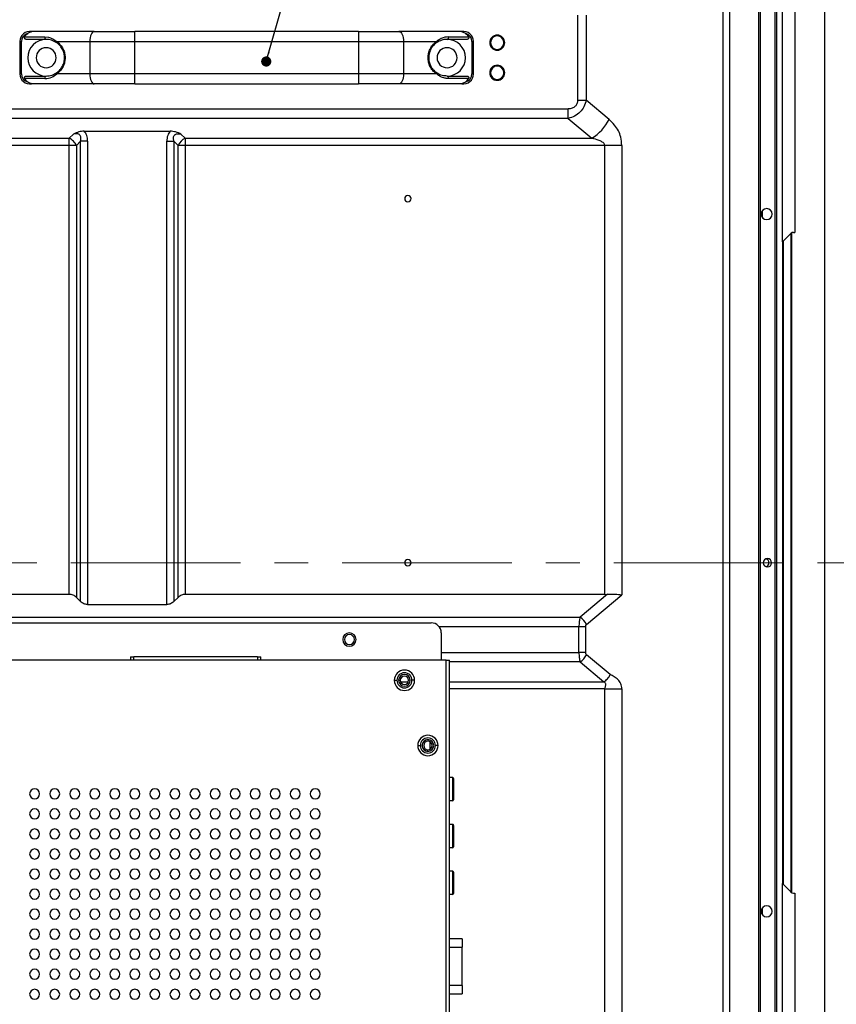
# Model space of a CAD drawing. Header units: millimetres. Extents: x 0 to 1118, y 0 to 864.
# Tile 83 of 256: x 1001 to 1062, y 354 to 428. Entities that reach past the tile are written whole.
import ezdxf

# ---------------------------------------------------------------- set-up
doc = ezdxf.new("R2010")
doc.units = ezdxf.units.MM
doc.linetypes.add('CENTERX2', pattern=[20.32, 12.7, -2.54, 2.54, -2.54])
doc.dimstyles.new('SLDDIMSTYLE2', dxfattribs={"dimtxt": 0.18, "dimasz": 0.762, "dimexe": 0, "dimexo": 0.0625, "dimgap": 0, "dimtad": 0, "dimtih": 1, "dimtoh": 1, "dimdec": 0, "dimrnd": 1e-09, "dimzin": 0, "dimdsep": 46, "dimtxsty": 'Standard', "dimblk1": 'DOT', "dimblk2": 'DOT', "dimsah": 1, "dimcen": 0.09, "dimadec": 0, "dimazin": 0, "dimtfac": 0.762, "dimtdec": 0, "dimtofl": 0, "dimtmove": 0, "dimatfit": 3, "dimldrblk": 'DOT', "dimfxl": 1, "dimfrac": 2, "dimtolj": 1, "dimtzin": 0, "dimarcsym": 0})

# ---------------------------------------------------------------- blocks, each defined once
blk = doc.blocks.new('_Dot')
at = {"color": 0, "linetype": 'ByBlock', "lineweight": -2}
blk.add_line((-0.5, 0), (-1, 0), dxfattribs=at)
at = {"color": 0, "linetype": 'ByBlock', "const_width": 0.5}
blk.add_lwpolyline([(-0.25, 0, 1), (0.25, 0, 1)], format="xyb", close=True, dxfattribs=at)

msp = doc.modelspace()

# ---------------------------------------------------------------- linework, layer by layer
at = {"color": 8, "linetype": 'Continuous', "lineweight": 25}
for p, q in [((1053.2282, 295.4066), (1053.2282, 486.9109)), ((1053.7103, 486.9109), (1053.7103, 295.4066)), ((1042.4385, 382.5664), (1031.9766, 382.5664)), ((1009.1323, 380.0556), (1009.1323, 380.3056)), ((1018.3823, 380.3056), (1018.3823, 380.0556)), ((1032.1348, 380.6448), (1042.4385, 380.6448)), ((1042.5256, 379.9376), (1032.7603, 379.9376)), ((1029.0912, 378.4502), (1029.6759, 378.4502)), ((1032.7603, 378.4502), (1044.2981, 378.4501)), ((1044.3671, 377.92), (1032.7603, 377.92)), ((1044.3671, 295.4066), (1044.3671, 377.92)), ((1045.6527, 377.92), (1045.6527, 295.4066)), ((1032.7603, 358.5761), (1033.7058, 358.5761)), ((1033.7058, 355.7246), (1032.7603, 355.7246))]:
    msp.add_line(p, q, dxfattribs=at)
at = {"color": 7, "linetype": 'Continuous', "lineweight": 25}
for p, q in [((1055.8686, 464.9556), (1055.8686, 309.7556)), ((1055.9936, 464.9556), (1055.9936, 309.7556)), ((1057.0936, 464.9556), (1057.0936, 309.7556)), ((1057.2186, 464.9556), (1057.2186, 309.7556)), ((1060.807, 464.9556), (1060.807, 309.7556)), ((1060.8436, 309.7556), (1060.8436, 464.9556)), ((1057.6686, 411.3722), (1057.6686, 445.432)), ((1058.5936, 444.7204), (1058.5936, 412.0839)), ((1042.3475, 421.968), (1042.3475, 428.3432)), ((1042.9903, 428.3432), (1042.9903, 421.968)), ((1000.9611, 426.7114), (1002.4826, 426.7114)), ((1006.1708, 427.1164), (1001.3691, 427.1164)), ((1002.4826, 426.7114), (1002.7363, 426.6857)), ((1006.1708, 427.1164), (1009.198, 427.1164)), ((1009.198, 426.3664), (1009.198, 427.1164)), ((1025.9466, 427.1164), (1009.198, 427.1164)), ((1025.9466, 427.1164), (1025.9466, 426.3664)), ((1025.9466, 427.1164), (1028.9738, 427.1164)), ((1033.7499, 427.1164), (1028.9738, 427.1164)), ((1032.662, 426.7114), (1034.1835, 426.7114)), ((1000.5973, 426.3664), (1000.7223, 426.3664)), ((1000.5973, 426.3664), (1000.5973, 423.9414)), ((1000.7223, 423.9414), (1000.7223, 426.3664)), ((1002.5723, 426.5289), (1001.0756, 426.5289)), ((1003.3669, 426.3664), (1005.8345, 426.3664)), ((1005.8345, 426.3664), (1009.198, 426.3664)), ((1005.8345, 426.3664), (1005.8345, 423.9414)), ((1009.198, 423.9414), (1009.198, 426.3664)), ((1009.198, 426.3664), (1025.9466, 426.3664)), ((1025.9466, 426.3664), (1025.9466, 423.9414)), ((1025.9466, 426.3664), (1029.3101, 426.3664)), ((1029.3101, 426.3664), (1029.3101, 423.9414)), ((1029.3101, 426.3664), (1031.7777, 426.3664)), ((1034.069, 426.5289), (1032.5723, 426.5289)), ((1034.4223, 426.3664), (1034.4223, 423.9412)), ((1034.4223, 426.3664), (1034.5473, 426.3664)), ((1034.5473, 423.9414), (1034.5473, 426.3664)), ((1000.7223, 423.9414), (1000.5973, 423.9414)), ((1001.0756, 423.7789), (1002.5723, 423.7789)), ((1005.8345, 423.9414), (1003.3669, 423.9414)), ((1009.198, 423.9414), (1005.8345, 423.9414)), ((1025.9466, 423.9414), (1009.198, 423.9414)), ((1009.198, 423.1914), (1009.198, 423.9414)), ((1029.3101, 423.9414), (1025.9466, 423.9414)), ((1025.9466, 423.9414), (1025.9466, 423.1914)), ((1031.7777, 423.9414), (1029.3101, 423.9414)), ((1032.5723, 423.7789), (1034.069, 423.7789)), ((1034.5473, 423.9414), (1034.4223, 423.9414)), ((1002.4826, 423.5964), (1000.9611, 423.5964)), ((1006.1708, 423.1914), (1001.3473, 423.1914)), ((1009.198, 423.1914), (1006.1708, 423.1914)), ((1009.198, 423.1914), (1025.9466, 423.1914)), ((1028.9738, 423.1914), (1025.9466, 423.1914)), ((1033.7973, 423.1914), (1028.9738, 423.1914)), ((1034.1835, 423.5964), (1032.662, 423.5964)), ((1042.3475, 421.968), (1042.9903, 421.968)), ((1044.6928, 420.5395), (1042.9903, 421.968)), ((956.2105, 421.3198), (1041.6345, 421.3198)), ((1041.6345, 420.6127), (1041.6345, 421.3198)), ((1041.6345, 420.6127), (956.2105, 420.6127)), ((1041.6345, 420.6127), (1043.4072, 419.1253)), ((1004.6159, 419.436), (1004.3052, 419.1253)), ((1005.4176, 419.6556), (1011.857, 419.6556)), ((1012.9694, 419.1253), (1012.6587, 419.436)), ((957.698, 419.1253), (1004.3052, 419.1253)), ((1004.3052, 418.595), (957.698, 418.595)), ((1004.3052, 418.595), (1004.3052, 419.1253)), ((1004.3052, 384.9806), (1004.3052, 418.595)), ((1004.8355, 418.595), (1004.3052, 418.595)), ((1004.8355, 418.595), (1005.1462, 418.9056)), ((1004.8355, 418.595), (1004.8355, 384.7609)), ((1005.1462, 384.4503), (1005.1462, 418.9056)), ((1005.6765, 418.9056), (1005.6765, 384.2306)), ((1011.5981, 384.2306), (1011.5981, 418.9056)), ((1012.1284, 418.9056), (1012.4391, 418.595)), ((1012.1284, 418.9056), (1012.1284, 384.4503)), ((1012.4391, 384.7609), (1012.4391, 418.595)), ((1012.9694, 419.1253), (1043.4072, 419.1253)), ((1012.9694, 419.1253), (1012.9694, 418.595)), ((1044.3671, 418.595), (1012.9694, 418.595)), ((1012.9694, 418.595), (1012.9694, 384.9806)), ((1045.6527, 418.595), (1044.3671, 418.595)), ((1044.3671, 384.9806), (1044.3671, 418.595)), ((1045.6527, 418.595), (1045.6527, 384.9624)), ((1056.1686, 413.1946), (1056.1686, 413.7026)), ((1058.2918, 411.9955), (1057.7186, 411.4222)), ((1058.2918, 411.9955), (1058.2918, 362.7158)), ((1058.4838, 412.0839), (1058.3802, 412.0614)), ((1058.3802, 362.6498), (1058.3802, 412.0614)), ((1058.4838, 412.0839), (1058.5936, 412.0839)), ((1057.6686, 411.3722), (1057.6686, 363.339)), ((1057.7186, 411.4222), (1057.7186, 363.289)), ((1004.3052, 384.9806), (957.698, 384.9806)), ((1004.8355, 384.7609), (1005.1462, 384.4503)), ((1012.1284, 384.4503), (1012.4391, 384.7609)), ((1044.3671, 384.9806), (1012.9694, 384.9806)), ((1044.5729, 384.9912), (1042.5258, 383.2735)), ((1043.0079, 382.7432), (1045.6527, 384.9624)), ((1005.6765, 384.2306), (1011.5981, 384.2306)), ((955.6802, 383.2735), (1042.5258, 383.2735)), ((956.1623, 382.8556), (1031.3848, 382.8556)), ((1042.9206, 382.5664), (1042.4385, 382.5664)), ((1042.4385, 380.6448), (1042.4385, 382.5664)), ((1042.9206, 382.5664), (1042.9206, 380.6448)), ((1032.1348, 382.1056), (1032.1348, 380.0556)), ((1008.8823, 380.3056), (1008.8823, 380.0556)), ((1008.8823, 380.3056), (1009.1323, 380.3056)), ((1018.3823, 380.3056), (1009.1323, 380.3056)), ((1018.3823, 380.3056), (1018.6323, 380.3056)), ((1018.6323, 380.0556), (1018.6323, 380.3056)), ((1042.9206, 380.6448), (1042.4385, 380.6448)), ((1044.783, 378.9796), (1043.0079, 380.468)), ((1032.5103, 380.0556), (953.0873, 380.0556)), ((1032.5103, 292.2302), (1032.5103, 380.0556)), ((1032.5103, 380.0556), (1032.7603, 380.0556)), ((1032.7603, 292.2302), (1032.7603, 380.0556)), ((1042.5256, 379.9376), (1044.2981, 378.4501)), ((1028.6223, 378.5556), (1028.8223, 378.5556)), ((1028.9473, 378.5556), (1029.0723, 378.5556)), ((1029.8223, 378.5556), (1029.6973, 378.5556)), ((1030.1473, 378.5556), (1029.9473, 378.5556)), ((1030.3748, 373.6761), (1030.5748, 373.6761)), ((1031.1393, 374.1136), (1031.1393, 373.9886)), ((1031.3061, 373.4118), (1031.3061, 373.9404)), ((1031.8998, 373.6761), (1031.6998, 373.6761)), ((1031.1393, 373.2386), (1031.1393, 373.3636)), ((1032.9811, 371.2754), (1032.7603, 371.2754)), ((1032.9811, 371.2754), (1032.981, 369.5276)), ((1033.0561, 371.2004), (1033.056, 369.6024)), ((1032.981, 369.5254), (1032.7603, 369.5254)), ((1032.981, 369.5276), (1032.981, 369.5254)), ((1033.056, 369.6024), (1033.056, 369.6004)), ((1032.981, 367.7754), (1032.7603, 367.7754)), ((1032.981, 367.7754), (1032.981, 366.0276)), ((1033.056, 367.7004), (1033.056, 366.1024)), ((1032.981, 366.0254), (1032.7603, 366.0254)), ((1032.981, 366.0276), (1032.981, 366.0254)), ((1033.056, 366.1024), (1033.056, 366.1004)), ((1032.9809, 364.2754), (1032.7603, 364.2754)), ((1032.9809, 364.2754), (1032.9809, 362.5276)), ((1033.0559, 364.2004), (1033.0559, 362.6024)), ((1057.6686, 329.2793), (1057.6686, 363.339)), ((1033.0559, 362.6024), (1033.0559, 362.6004)), ((1058.2918, 362.7158), (1057.7186, 363.289)), ((1058.3802, 362.6498), (1058.4838, 362.6274)), ((1058.4838, 362.6274), (1058.5936, 362.6274)), ((1058.5936, 362.6274), (1058.5936, 329.9909)), ((1032.9809, 362.5254), (1032.7603, 362.5254)), ((1032.9809, 362.5276), (1032.9809, 362.5254)), ((1056.1686, 361.0086), (1056.1686, 361.5167)), ((1033.7058, 359.2011), (1032.7603, 359.2011)), ((1033.7058, 359.2011), (1033.7058, 358.5761)), ((1033.7058, 355.7246), (1033.7058, 358.5761)), ((1033.7058, 355.7246), (1033.7058, 355.0996)), ((1032.7603, 355.0996), (1033.7058, 355.0996))]:
    msp.add_line(p, q, dxfattribs=at)
at = {"color": 7, "linetype": 'CENTERX2', "lineweight": 18}
msp.add_line((679.2875, 387.3556), (1063.1468, 387.3556), dxfattribs=at)
at = {"color": 7, "linetype": 'Continuous', "lineweight": 25, "flags": 128}
for points in [[(1006.1708, 427.1164), (1006.1052, 427.102), (1006.0421, 427.0593), (1005.984, 426.99), (1005.933, 426.8967), (1005.8912, 426.7831), (1005.8601, 426.6534), (1005.841, 426.5127), (1005.8345, 426.3664)], [(1028.9738, 427.1164), (1029.0394, 427.102), (1029.1025, 427.0593), (1029.1606, 426.99), (1029.2116, 426.8967), (1029.2534, 426.7831), (1029.2845, 426.6534), (1029.3036, 426.5127), (1029.3101, 426.3664)], [(1005.8345, 423.9414), (1005.841, 423.7951), (1005.8601, 423.6544), (1005.8912, 423.5247), (1005.933, 423.4111), (1005.984, 423.3178), (1006.0421, 423.2485), (1006.1052, 423.2058), (1006.1708, 423.1914)], [(1029.3101, 423.9414), (1029.3036, 423.7951), (1029.2845, 423.6544), (1029.2534, 423.5247), (1029.2116, 423.4111), (1029.1606, 423.3178), (1029.1025, 423.2485), (1029.0394, 423.2058), (1028.9738, 423.1914)], [(1012.9694, 418.595), (1012.8959, 418.595), (1012.8231, 418.595), (1012.7517, 418.595), (1012.6824, 418.595), (1012.6159, 418.595), (1012.5527, 418.595), (1012.4936, 418.595), (1012.4391, 418.595)]]:
    msp.add_lwpolyline(points, dxfattribs=at)
at = {"color": 7, "linetype": 'Continuous', "lineweight": 25}
for centre, radius, start, end in [((1001.3473, 426.3664), 0.75, 79.827861, 180), ((1001.3473, 426.3664), 0.625, 104.477318, 180), ((1033.7973, 426.3664), 0.75, 360, 100.172139), ((1033.7973, 426.3664), 0.625, 0, 75.522682), ((1036.3223, 426.2789), 0.5625, 90, 270), ((1036.3223, 426.2789), 0.5, 0, 180), ((1036.3223, 426.2789), 0.5625, 270, 90), ((1002.5723, 425.1539), 1.375, 90.000004, 180), ((1032.5589, 426.6431), 0.115, 276.688883, 5.403297), ((1032.5723, 425.1539), 1.375, 0, 90), ((1036.3223, 426.2789), 0.5, 180, 0), ((1002.5723, 425.1539), 0.75, 0, 180), ((1032.5723, 425.1539), 0.75, 0, 180), ((1002.5723, 425.1539), 1.375, 180, 269.999997), ((1002.5723, 425.1539), 0.75, 180, 0), ((1032.5723, 425.1539), 0.75, 180, 0), ((1032.5723, 425.1539), 1.375, 270.000001, 0), ((1036.3223, 424.0289), 0.5625, 90, 270), ((1036.3223, 424.0289), 0.5, 0, 180), ((1036.3223, 424.0289), 0.5625, 270, 90), ((1001.3473, 423.9414), 0.75, 180, 280.172139), ((1001.3473, 423.9414), 0.625, 180, 255.522682), ((1002.5857, 423.6647), 0.115, 96.688815, 185.40334), ((1032.5589, 423.6647), 0.115, 354.596691, 83.311213), ((1033.7973, 423.9414), 0.75, 259.827861, 0), ((1033.7973, 423.9414), 0.625, 284.474525, 359.98575), ((1036.3223, 424.0289), 0.5, 180, 0), ((1002.6206, 423.6534), 0.1493, 179.827188, 202.460117), ((1032.524, 423.6534), 0.1493, 337.539636, 0.173399), ((1041.5637, 422.0925), 3.4932, 301.851874, 333.604007), ((1003.7601, 418.0594), 1.1972, 44.675346, 62.912609), ((1003.7696, 418.0498), 1.1972, 27.087391, 45.324656), ((1013.5338, 418.0306), 1.2317, 117.273775, 152.726178), ((1029.6373, 414.6056), 0.2375, 0, 180), ((1029.6373, 414.6056), 0.2375, 180, 0), ((1056.4936, 413.4486), 0.4125, 90, 270), ((1056.4936, 413.4486), 0.4125, 270, 90), ((1056.5436, 387.3556), 0.3125, 90, 270), ((1056.3436, 387.3556), 0.3125, 288.662932, 71.337067), ((1056.5436, 387.3556), 0.3125, 270, 90), ((1029.6373, 387.3556), 0.2375, 0, 180), ((1029.6373, 387.3556), 0.2375, 180, 0), ((1041.8345, 382.1608), 1.31, 26.395994, 58.148122), ((1031.3848, 382.1056), 0.75, 0, 90), ((1025.2623, 381.6056), 0.5, 90, 270), ((1025.2623, 381.6056), 0.375, 90, 270), ((1025.2623, 381.6056), 0.5, 270, 90), ((1025.2623, 381.6056), 0.375, 270, 90), ((1041.8346, 381.0504), 1.3099, 301.841356, 333.604617), ((1029.3848, 378.5556), 0.7625, 0, 180), ((1029.3848, 378.5556), 0.5625, 0, 180), ((1029.3848, 378.5556), 0.4375, 0, 180), ((1029.3848, 378.5556), 0.3125, 0, 180), ((1029.3848, 378.5556), 0.7625, 180, 0), ((1029.3848, 378.5556), 0.5625, 180, 0), ((1029.3848, 378.5556), 0.4375, 180, 0), ((1029.3848, 378.5556), 0.3125, 180, 0), ((1031.1373, 373.6761), 0.7625, 0, 180), ((1031.1373, 373.6761), 0.7625, 180, 0), ((1031.1373, 373.6761), 0.5625, 0, 180), ((1031.1373, 373.6761), 0.5625, 180, 0), ((1031.1393, 373.6761), 0.4375, 90, 270), ((1031.1393, 373.6761), 0.3125, 90, 270), ((1031.1393, 373.6761), 0.4375, 270, 90), ((1031.1393, 373.6761), 0.3125, 270, 90), ((1032.9811, 371.2004), 0.075, 359.998821, 89.998975), ((1001.7103, 370.0556), 0.375, 0, 180), ((1001.7103, 370.0556), 0.375, 180, 0), ((1003.2103, 370.0556), 0.375, 0, 180), ((1003.2103, 370.0556), 0.375, 180, 0), ((1004.7103, 370.0556), 0.375, 0, 180), ((1004.7103, 370.0556), 0.375, 180, 0), ((1006.2103, 370.0556), 0.375, 0, 180), ((1006.2103, 370.0556), 0.375, 180, 0), ((1007.7103, 370.0556), 0.375, 0, 180), ((1007.7103, 370.0556), 0.375, 180, 0), ((1009.2103, 370.0556), 0.375, 0, 180), ((1009.2103, 370.0556), 0.375, 180, 0), ((1010.7103, 370.0556), 0.375, 0, 180), ((1010.7103, 370.0556), 0.375, 180, 0), ((1012.2103, 370.0556), 0.375, 0, 180), ((1012.2103, 370.0556), 0.375, 180, 0), ((1013.7103, 370.0556), 0.375, 0, 180), ((1013.7103, 370.0556), 0.375, 180, 0), ((1015.2103, 370.0556), 0.375, 0, 180), ((1015.2103, 370.0556), 0.375, 180, 0), ((1016.7103, 370.0556), 0.375, 0, 180), ((1016.7103, 370.0556), 0.375, 180, 0), ((1018.2103, 370.0556), 0.375, 0, 180), ((1018.2103, 370.0556), 0.375, 180, 0), ((1019.7103, 370.0556), 0.375, 0, 180), ((1019.7103, 370.0556), 0.375, 180, 0), ((1021.2103, 370.0556), 0.375, 0, 180), ((1021.2103, 370.0556), 0.375, 180, 0), ((1022.7103, 370.0556), 0.375, 0, 180), ((1022.7103, 370.0556), 0.375, 180, 0), ((1032.9811, 369.6025), 0.0749, 269.924429, 359.924389), ((1032.981, 369.6004), 0.075, 269.998975, 359.998975), ((1001.7103, 368.5556), 0.375, 0, 180), ((1001.7103, 368.5556), 0.375, 180, 0), ((1003.2103, 368.5556), 0.375, 0, 180), ((1003.2103, 368.5556), 0.375, 180, 0), ((1004.7103, 368.5556), 0.375, 0, 180), ((1004.7103, 368.5556), 0.375, 180, 0), ((1006.2103, 368.5556), 0.375, 0, 180), ((1006.2103, 368.5556), 0.375, 180, 0), ((1007.7103, 368.5556), 0.375, 0, 180), ((1007.7103, 368.5556), 0.375, 180, 0), ((1009.2103, 368.5556), 0.375, 0, 180), ((1009.2103, 368.5556), 0.375, 180, 0), ((1010.7103, 368.5556), 0.375, 0, 180), ((1010.7103, 368.5556), 0.375, 180, 0), ((1012.2103, 368.5556), 0.375, 0, 180), ((1012.2103, 368.5556), 0.375, 180, 0), ((1013.7103, 368.5556), 0.375, 0, 180), ((1013.7103, 368.5556), 0.375, 180, 0), ((1015.2103, 368.5556), 0.375, 0, 180), ((1015.2103, 368.5556), 0.375, 180, 0), ((1016.7103, 368.5556), 0.375, 0, 180), ((1016.7103, 368.5556), 0.375, 180, 0), ((1018.2103, 368.5556), 0.375, 0, 180), ((1018.2103, 368.5556), 0.375, 180, 0), ((1019.7103, 368.5556), 0.375, 0, 180), ((1019.7103, 368.5556), 0.375, 180, 0), ((1021.2103, 368.5556), 0.375, 0, 180), ((1021.2103, 368.5556), 0.375, 180, 0), ((1022.7103, 368.5556), 0.375, 0, 180), ((1022.7103, 368.5556), 0.375, 180, 0), ((1032.981, 367.7004), 0.075, 359.998821, 89.998975), ((1001.7103, 367.0556), 0.375, 0, 180), ((1001.7103, 367.0556), 0.375, 180, 0), ((1003.2103, 367.0556), 0.375, 0, 180), ((1003.2103, 367.0556), 0.375, 180, 0), ((1004.7103, 367.0556), 0.375, 0, 180), ((1004.7103, 367.0556), 0.375, 180, 0), ((1006.2103, 367.0556), 0.375, 0, 180), ((1006.2103, 367.0556), 0.375, 180, 0), ((1007.7103, 367.0556), 0.375, 0, 180), ((1007.7103, 367.0556), 0.375, 180, 0), ((1009.2103, 367.0556), 0.375, 0, 180), ((1009.2103, 367.0556), 0.375, 180, 0), ((1010.7103, 367.0556), 0.375, 0, 180), ((1010.7103, 367.0556), 0.375, 180, 0), ((1012.2103, 367.0556), 0.375, 0, 180), ((1012.2103, 367.0556), 0.375, 180, 0), ((1013.7103, 367.0556), 0.375, 0, 180), ((1013.7103, 367.0556), 0.375, 180, 0), ((1015.2103, 367.0556), 0.375, 0, 180), ((1015.2103, 367.0556), 0.375, 180, 0), ((1016.7103, 367.0556), 0.375, 0, 180), ((1016.7103, 367.0556), 0.375, 180, 0), ((1018.2103, 367.0556), 0.375, 0, 180), ((1018.2103, 367.0556), 0.375, 180, 0), ((1019.7103, 367.0556), 0.375, 0, 180), ((1019.7103, 367.0556), 0.375, 180, 0), ((1021.2103, 367.0556), 0.375, 0, 180), ((1021.2103, 367.0556), 0.375, 180, 0), ((1022.7103, 367.0556), 0.375, 0, 180), ((1022.7103, 367.0556), 0.375, 180, 0), ((1001.7103, 365.5556), 0.375, 0, 180), ((1001.7103, 365.5556), 0.375, 180, 0), ((1003.2103, 365.5556), 0.375, 0, 180), ((1003.2103, 365.5556), 0.375, 180, 0), ((1004.7103, 365.5556), 0.375, 0, 180), ((1004.7103, 365.5556), 0.375, 180, 0), ((1006.2103, 365.5556), 0.375, 0, 180), ((1006.2103, 365.5556), 0.375, 180, 0), ((1007.7103, 365.5556), 0.375, 0, 180), ((1007.7103, 365.5556), 0.375, 180, 0), ((1009.2103, 365.5556), 0.375, 0, 180), ((1009.2103, 365.5556), 0.375, 180, 0), ((1010.7103, 365.5556), 0.375, 0, 180), ((1010.7103, 365.5556), 0.375, 180, 0), ((1012.2103, 365.5556), 0.375, 0, 180), ((1012.2103, 365.5556), 0.375, 180, 0), ((1013.7103, 365.5556), 0.375, 0, 180), ((1013.7103, 365.5556), 0.375, 180, 0), ((1015.2103, 365.5556), 0.375, 0, 180), ((1015.2103, 365.5556), 0.375, 180, 0), ((1016.7103, 365.5556), 0.375, 0, 180), ((1016.7103, 365.5556), 0.375, 180, 0), ((1018.2103, 365.5556), 0.375, 0, 180), ((1018.2103, 365.5556), 0.375, 180, 0), ((1019.7103, 365.5556), 0.375, 0, 180), ((1019.7103, 365.5556), 0.375, 180, 0), ((1021.2103, 365.5556), 0.375, 0, 180), ((1021.2103, 365.5556), 0.375, 180, 0), ((1022.7103, 365.5556), 0.375, 0, 180), ((1022.7103, 365.5556), 0.375, 180, 0), ((1032.9811, 366.1025), 0.0749, 269.924429, 359.924389), ((1032.981, 366.1004), 0.075, 269.998975, 359.998975), ((1001.7103, 364.0556), 0.375, 0, 180), ((1001.7103, 364.0556), 0.375, 180, 0), ((1003.2103, 364.0556), 0.375, 0, 180), ((1003.2103, 364.0556), 0.375, 180, 0), ((1004.7103, 364.0556), 0.375, 0, 180), ((1004.7103, 364.0556), 0.375, 180, 0), ((1006.2103, 364.0556), 0.375, 0, 180), ((1006.2103, 364.0556), 0.375, 180, 0), ((1007.7103, 364.0556), 0.375, 0, 180), ((1007.7103, 364.0556), 0.375, 180, 0), ((1009.2103, 364.0556), 0.375, 0, 180), ((1009.2103, 364.0556), 0.375, 180, 0), ((1010.7103, 364.0556), 0.375, 0, 180), ((1010.7103, 364.0556), 0.375, 180, 0), ((1012.2103, 364.0556), 0.375, 0, 180), ((1012.2103, 364.0556), 0.375, 180, 0), ((1013.7103, 364.0556), 0.375, 0, 180), ((1013.7103, 364.0556), 0.375, 180, 0), ((1015.2103, 364.0556), 0.375, 0, 180), ((1015.2103, 364.0556), 0.375, 180, 0), ((1016.7103, 364.0556), 0.375, 0, 180), ((1016.7103, 364.0556), 0.375, 180, 0), ((1018.2103, 364.0556), 0.375, 0, 180), ((1018.2103, 364.0556), 0.375, 180, 0), ((1019.7103, 364.0556), 0.375, 0, 180), ((1019.7103, 364.0556), 0.375, 180, 0), ((1021.2103, 364.0556), 0.375, 0, 180), ((1021.2103, 364.0556), 0.375, 180, 0), ((1022.7103, 364.0556), 0.375, 0, 180), ((1022.7103, 364.0556), 0.375, 180, 0), ((1032.9809, 364.2004), 0.075, 359.998821, 89.998975), ((1001.7103, 362.5556), 0.375, 0, 180), ((1003.2103, 362.5556), 0.375, 0, 180), ((1004.7103, 362.5556), 0.375, 0, 180), ((1006.2103, 362.5556), 0.375, 0, 180), ((1007.7103, 362.5556), 0.375, 0, 180), ((1009.2103, 362.5556), 0.375, 0, 180), ((1010.7103, 362.5556), 0.375, 0, 180), ((1012.2103, 362.5556), 0.375, 0, 180), ((1013.7103, 362.5556), 0.375, 0, 180), ((1015.2103, 362.5556), 0.375, 0, 180), ((1016.7103, 362.5556), 0.375, 0, 180), ((1018.2103, 362.5556), 0.375, 0, 180), ((1019.7103, 362.5556), 0.375, 0, 180), ((1021.2103, 362.5556), 0.375, 0, 180), ((1022.7103, 362.5556), 0.375, 0, 180), ((1032.981, 362.6025), 0.0749, 269.924429, 359.924389), ((1032.9809, 362.6004), 0.075, 269.998975, 359.998975), ((1001.7103, 362.5556), 0.375, 180, 0), ((1003.2103, 362.5556), 0.375, 180, 0), ((1004.7103, 362.5556), 0.375, 180, 0), ((1006.2103, 362.5556), 0.375, 180, 0), ((1007.7103, 362.5556), 0.375, 180, 0), ((1009.2103, 362.5556), 0.375, 180, 0), ((1010.7103, 362.5556), 0.375, 180, 0), ((1012.2103, 362.5556), 0.375, 180, 0), ((1013.7103, 362.5556), 0.375, 180, 0), ((1015.2103, 362.5556), 0.375, 180, 0), ((1016.7103, 362.5556), 0.375, 180, 0), ((1018.2103, 362.5556), 0.375, 180, 0), ((1019.7103, 362.5556), 0.375, 180, 0), ((1021.2103, 362.5556), 0.375, 180, 0), ((1022.7103, 362.5556), 0.375, 180, 0), ((1001.7103, 361.0556), 0.375, 0, 180), ((1003.2103, 361.0556), 0.375, 0, 180), ((1004.7103, 361.0556), 0.375, 0, 180), ((1006.2103, 361.0556), 0.375, 0, 180), ((1007.7103, 361.0556), 0.375, 0, 180), ((1009.2103, 361.0556), 0.375, 0, 180), ((1010.7103, 361.0556), 0.375, 0, 180), ((1012.2103, 361.0556), 0.375, 0, 180), ((1013.7103, 361.0556), 0.375, 0, 180), ((1015.2103, 361.0556), 0.375, 0, 180), ((1016.7103, 361.0556), 0.375, 0, 180), ((1018.2103, 361.0556), 0.375, 0, 180), ((1019.7103, 361.0556), 0.375, 0, 180), ((1021.2103, 361.0556), 0.375, 0, 180), ((1022.7103, 361.0556), 0.375, 0, 180), ((1056.4936, 361.2626), 0.4125, 90, 270), ((1056.4936, 361.2626), 0.4125, 270, 90), ((1001.7103, 361.0556), 0.375, 180, 0), ((1003.2103, 361.0556), 0.375, 180, 0), ((1004.7103, 361.0556), 0.375, 180, 0), ((1006.2103, 361.0556), 0.375, 180, 0), ((1007.7103, 361.0556), 0.375, 180, 0), ((1009.2103, 361.0556), 0.375, 180, 0), ((1010.7103, 361.0556), 0.375, 180, 0), ((1012.2103, 361.0556), 0.375, 180, 0), ((1013.7103, 361.0556), 0.375, 180, 0), ((1015.2103, 361.0556), 0.375, 180, 0), ((1016.7103, 361.0556), 0.375, 180, 0), ((1018.2103, 361.0556), 0.375, 180, 0), ((1019.7103, 361.0556), 0.375, 180, 0), ((1021.2103, 361.0556), 0.375, 180, 0), ((1022.7103, 361.0556), 0.375, 180, 0), ((1001.7103, 359.5556), 0.375, 0, 180), ((1003.2103, 359.5556), 0.375, 0, 180), ((1004.7103, 359.5556), 0.375, 0, 180), ((1006.2103, 359.5556), 0.375, 0, 180), ((1007.7103, 359.5556), 0.375, 0, 180), ((1009.2103, 359.5556), 0.375, 0, 180), ((1010.7103, 359.5556), 0.375, 0, 180), ((1012.2103, 359.5556), 0.375, 0, 180), ((1013.7103, 359.5556), 0.375, 0, 180), ((1015.2103, 359.5556), 0.375, 0, 180), ((1016.7103, 359.5556), 0.375, 0, 180), ((1018.2103, 359.5556), 0.375, 0, 180), ((1019.7103, 359.5556), 0.375, 0, 180), ((1021.2103, 359.5556), 0.375, 0, 180), ((1022.7103, 359.5556), 0.375, 0, 180), ((1001.7103, 359.5556), 0.375, 180, 0), ((1003.2103, 359.5556), 0.375, 180, 0), ((1004.7103, 359.5556), 0.375, 180, 0), ((1006.2103, 359.5556), 0.375, 180, 0), ((1007.7103, 359.5556), 0.375, 180, 0), ((1009.2103, 359.5556), 0.375, 180, 0), ((1010.7103, 359.5556), 0.375, 180, 0), ((1012.2103, 359.5556), 0.375, 180, 0), ((1013.7103, 359.5556), 0.375, 180, 0), ((1015.2103, 359.5556), 0.375, 180, 0), ((1016.7103, 359.5556), 0.375, 180, 0), ((1018.2103, 359.5556), 0.375, 180, 0), ((1019.7103, 359.5556), 0.375, 180, 0), ((1021.2103, 359.5556), 0.375, 180, 0), ((1022.7103, 359.5556), 0.375, 180, 0), ((1001.7103, 358.0556), 0.375, 0, 180), ((1003.2103, 358.0556), 0.375, 0, 180), ((1004.7103, 358.0556), 0.375, 0, 180), ((1006.2103, 358.0556), 0.375, 0, 180), ((1007.7103, 358.0556), 0.375, 0, 180), ((1009.2103, 358.0556), 0.375, 0, 180), ((1010.7103, 358.0556), 0.375, 0, 180), ((1012.2103, 358.0556), 0.375, 0, 180), ((1013.7103, 358.0556), 0.375, 0, 180), ((1015.2103, 358.0556), 0.375, 0, 180), ((1016.7103, 358.0556), 0.375, 0, 180), ((1018.2103, 358.0556), 0.375, 0, 180), ((1019.7103, 358.0556), 0.375, 0, 180), ((1021.2103, 358.0556), 0.375, 0, 180), ((1022.7103, 358.0556), 0.375, 0, 180), ((1001.7103, 358.0556), 0.375, 180, 0), ((1003.2103, 358.0556), 0.375, 180, 0), ((1004.7103, 358.0556), 0.375, 180, 0), ((1006.2103, 358.0556), 0.375, 180, 0), ((1007.7103, 358.0556), 0.375, 180, 0), ((1009.2103, 358.0556), 0.375, 180, 0), ((1010.7103, 358.0556), 0.375, 180, 0), ((1012.2103, 358.0556), 0.375, 180, 0), ((1013.7103, 358.0556), 0.375, 180, 0), ((1015.2103, 358.0556), 0.375, 180, 0), ((1016.7103, 358.0556), 0.375, 180, 0), ((1018.2103, 358.0556), 0.375, 180, 0), ((1019.7103, 358.0556), 0.375, 180, 0), ((1021.2103, 358.0556), 0.375, 180, 0), ((1022.7103, 358.0556), 0.375, 180, 0), ((1001.7103, 356.5556), 0.375, 0, 180), ((1003.2103, 356.5556), 0.375, 0, 180), ((1004.7103, 356.5556), 0.375, 0, 180), ((1006.2103, 356.5556), 0.375, 0, 180), ((1007.7103, 356.5556), 0.375, 0, 180), ((1009.2103, 356.5556), 0.375, 0, 180), ((1010.7103, 356.5556), 0.375, 0, 180), ((1012.2103, 356.5556), 0.375, 0, 180), ((1013.7103, 356.5556), 0.375, 0, 180), ((1015.2103, 356.5556), 0.375, 0, 180), ((1016.7103, 356.5556), 0.375, 0, 180), ((1018.2103, 356.5556), 0.375, 0, 180), ((1019.7103, 356.5556), 0.375, 0, 180), ((1021.2103, 356.5556), 0.375, 0, 180), ((1022.7103, 356.5556), 0.375, 0, 180), ((1001.7103, 356.5556), 0.375, 180, 0), ((1003.2103, 356.5556), 0.375, 180, 0), ((1004.7103, 356.5556), 0.375, 180, 0), ((1006.2103, 356.5556), 0.375, 180, 0), ((1007.7103, 356.5556), 0.375, 180, 0), ((1009.2103, 356.5556), 0.375, 180, 0), ((1010.7103, 356.5556), 0.375, 180, 0), ((1012.2103, 356.5556), 0.375, 180, 0), ((1013.7103, 356.5556), 0.375, 180, 0), ((1015.2103, 356.5556), 0.375, 180, 0), ((1016.7103, 356.5556), 0.375, 180, 0), ((1018.2103, 356.5556), 0.375, 180, 0), ((1019.7103, 356.5556), 0.375, 180, 0), ((1021.2103, 356.5556), 0.375, 180, 0), ((1022.7103, 356.5556), 0.375, 180, 0), ((1001.7103, 355.0556), 0.375, 0, 180), ((1003.2103, 355.0556), 0.375, 0, 180), ((1004.7103, 355.0556), 0.375, 0, 180), ((1006.2103, 355.0556), 0.375, 0, 180), ((1007.7103, 355.0556), 0.375, 0, 180), ((1009.2103, 355.0556), 0.375, 0, 180), ((1010.7103, 355.0556), 0.375, 0, 180), ((1012.2103, 355.0556), 0.375, 0, 180), ((1013.7103, 355.0556), 0.375, 0, 180), ((1015.2103, 355.0556), 0.375, 0, 180), ((1016.7103, 355.0556), 0.375, 0, 180), ((1018.2103, 355.0556), 0.375, 0, 180), ((1019.7103, 355.0556), 0.375, 0, 180), ((1021.2103, 355.0556), 0.375, 0, 180), ((1022.7103, 355.0556), 0.375, 0, 180), ((1001.7103, 355.0556), 0.375, 180, 0), ((1003.2103, 355.0556), 0.375, 180, 0), ((1004.7103, 355.0556), 0.375, 180, 0), ((1006.2103, 355.0556), 0.375, 180, 0), ((1007.7103, 355.0556), 0.375, 180, 0), ((1009.2103, 355.0556), 0.375, 180, 0), ((1010.7103, 355.0556), 0.375, 180, 0), ((1012.2103, 355.0556), 0.375, 180, 0), ((1013.7103, 355.0556), 0.375, 180, 0), ((1015.2103, 355.0556), 0.375, 180, 0), ((1016.7103, 355.0556), 0.375, 180, 0), ((1018.2103, 355.0556), 0.375, 180, 0), ((1019.7103, 355.0556), 0.375, 180, 0), ((1021.2103, 355.0556), 0.375, 180, 0), ((1022.7103, 355.0556), 0.375, 180, 0)]:
    msp.add_arc(centre, radius, start, end, dxfattribs=at)
for points, knots in [([(1000.9467, 426.6539), (1000.9473, 426.6639), (1000.9485, 426.684), (1000.9569, 426.7022), (1000.9611, 426.7114)], [0, 0, 0, 0, 0.4991209, 1, 1, 1, 1]), ([(1000.9611, 426.7114), (1000.9916, 426.761), (1001.053, 426.8612), (1001.1448, 426.9345), (1001.1911, 426.9716)], [0, 0, 0, 0, 0.495712, 1, 1, 1, 1]), ([(1001.1911, 426.9716), (1001.2298, 426.9964), (1001.2992, 427.0411), (1001.3867, 427.0762), (1001.4381, 427.0924), (1001.4631, 427.0993), (1001.4761, 427.1028), (1001.4803, 427.1042), (1001.4799, 427.1045), (1001.4798, 427.1046)], [0, 0, 0, 0, 0.37435068, 0.67206427, 0.78104936, 0.86916765, 0.93949477, 0.97032971, 1, 1, 1, 1]), ([(1032.662, 426.7114), (1032.4876, 426.6964), (1032.196, 426.6713), (1031.8977, 426.4538), (1031.7777, 426.3664)], [0, 0, 0, 0, 0.5979686, 1, 1, 1, 1]), ([(1033.6648, 427.1046), (1033.6647, 427.1045), (1033.6643, 427.1042), (1033.6685, 427.1028), (1033.6815, 427.0993), (1033.7065, 427.0924), (1033.7579, 427.0762), (1033.8453, 427.0411), (1033.9148, 426.9964), (1033.9535, 426.9716)], [0, 0, 0, 0, 0.02966089, 0.06048605, 0.1307889, 0.21887302, 0.32781313, 0.6255509, 1, 1, 1, 1]), ([(1033.9535, 426.9716), (1033.9998, 426.9346), (1034.0915, 426.8612), (1034.153, 426.7611), (1034.1835, 426.7114)], [0, 0, 0, 0, 0.5037971, 1, 1, 1, 1]), ([(1034.1835, 426.7114), (1034.1877, 426.7022), (1034.1961, 426.684), (1034.1973, 426.6639), (1034.1979, 426.6539)], [0, 0, 0, 0, 0.50088104, 1, 1, 1, 1]), ([(1001.0756, 426.5289), (1001.0583, 426.5309), (1001.0242, 426.5347), (1000.9813, 426.5642), (1000.958, 426.5987), (1000.9479, 426.6297), (1000.9471, 426.6458), (1000.9467, 426.6539)], [0, 0, 0, 0, 0.2599853, 0.51183, 0.7577122, 0.8776017, 1, 1, 1, 1]), ([(1003.3817, 426.2654), (1003.2472, 426.3439), (1002.9688, 426.5063), (1002.7074, 426.5212), (1002.5723, 426.5289)], [0, 0, 0, 0, 0.4832078, 1, 1, 1, 1]), ([(1002.7363, 426.6857), (1002.8509, 426.6551), (1003.0571, 426.6), (1003.2716, 426.4382), (1003.3669, 426.3664)], [0, 0, 0, 0, 0.5560755, 1, 1, 1, 1]), ([(1003.3669, 426.3664), (1003.3638, 426.356), (1003.3574, 426.3349), (1003.3578, 426.3057), (1003.3654, 426.2808), (1003.3764, 426.2705), (1003.3817, 426.2654)], [0, 0, 0, 0, 0.2448429, 0.4999918, 0.7551452, 1, 1, 1, 1]), ([(1003.3669, 426.3664), (1003.4639, 426.2865), (1003.6439, 426.1384), (1003.8461, 425.8241), (1003.9697, 425.4931), (1003.9848, 425.264), (1003.992, 425.1539)], [0, 0, 0, 0, 0.3018774, 0.5596164, 0.7882413, 1, 1, 1, 1]), ([(1003.9473, 425.1539), (1003.9405, 425.257), (1003.9265, 425.4689), (1003.812, 425.7748), (1003.6298, 426.0588), (1003.4685, 426.1932), (1003.3817, 426.2654)], [0, 0, 0, 0, 0.2140915, 0.4402328, 0.6990546, 1, 1, 1, 1]), ([(1031.1526, 425.1539), (1031.1598, 425.264), (1031.1749, 425.493), (1031.2985, 425.824), (1031.5006, 426.1383), (1031.6806, 426.2865), (1031.7777, 426.3664)], [0, 0, 0, 0, 0.21169, 0.4403041, 0.6980216, 1, 1, 1, 1]), ([(1031.7628, 426.2654), (1031.6654, 426.1834), (1031.5166, 426.0583), (1031.3451, 425.7904), (1031.2259, 425.5113), (1031.2073, 425.2788), (1031.1973, 425.1539)], [0, 0, 0, 0, 0.3393348, 0.5183696, 0.7413704, 1, 1, 1, 1]), ([(1032.5723, 426.5289), (1032.5722, 426.5289), (1032.5716, 426.5289), (1032.5692, 426.5289), (1032.5606, 426.5289), (1032.4277, 426.5271), (1032.1705, 426.4989), (1031.9011, 426.3445), (1031.7628, 426.2654)], [0, 0, 0, 0, 0.0002733, 0.0025145, 0.0088195, 0.0328014, 0.50385, 1, 1, 1, 1]), ([(1031.7778, 426.3664), (1031.7811, 426.3549), (1031.7877, 426.3323), (1031.7862, 426.3025), (1031.778, 426.2794), (1031.7677, 426.2699), (1031.7628, 426.2654)], [0, 0, 0, 0, 0.2711696, 0.5345683, 0.7796702, 1, 1, 1, 1]), ([(1034.1979, 426.6539), (1034.1975, 426.6458), (1034.1966, 426.6295), (1034.1865, 426.5983), (1034.1628, 426.5637), (1034.12, 426.5346), (1034.0862, 426.5308), (1034.069, 426.5289)], [0, 0, 0, 0, 0.1225208, 0.2453025, 0.4919124, 0.7427506, 1, 1, 1, 1]), ([(1003.992, 425.1539), (1003.9848, 425.0438), (1003.9697, 424.8148), (1003.8461, 424.4838), (1003.644, 424.1695), (1003.464, 424.0213), (1003.3669, 423.9414)], [0, 0, 0, 0, 0.2116749, 0.4403014, 0.6980486, 1, 1, 1, 1]), ([(1003.3818, 424.0424), (1003.4625, 424.1091), (1003.6166, 424.2362), (1003.8005, 424.5104), (1003.9237, 424.8205), (1003.9395, 425.0442), (1003.9473, 425.1539)], [0, 0, 0, 0, 0.2809384, 0.5359621, 0.7725483, 1, 1, 1, 1]), ([(1003.992, 425.1539), (1003.9853, 425.1539), (1003.9719, 425.1539), (1003.9579, 425.1539), (1003.9489, 425.1539), (1003.9478, 425.1539), (1003.9473, 425.1539)], [0, 0, 0, 0, 0.2526118, 0.5075194, 0.7585317, 1, 1, 1, 1]), ([(1031.7777, 423.9414), (1031.6807, 424.0213), (1031.5007, 424.1694), (1031.2985, 424.4837), (1031.1749, 424.8147), (1031.1598, 425.0438), (1031.1526, 425.1539)], [0, 0, 0, 0, 0.3018487, 0.5596155, 0.7882561, 1, 1, 1, 1]), ([(1031.1526, 425.1539), (1031.1593, 425.1539), (1031.1727, 425.1539), (1031.1867, 425.1539), (1031.1957, 425.1539), (1031.1968, 425.1539), (1031.1973, 425.1539)], [0, 0, 0, 0, 0.2526125, 0.5075203, 0.7585323, 1, 1, 1, 1]), ([(1031.1973, 425.1539), (1031.2041, 425.0508), (1031.2181, 424.8389), (1031.3326, 424.533), (1031.5148, 424.249), (1031.6761, 424.1147), (1031.7628, 424.0424)], [0, 0, 0, 0, 0.2140955, 0.4402537, 0.6990758, 1, 1, 1, 1]), ([(1000.9467, 423.6539), (1000.9471, 423.662), (1000.948, 423.6783), (1000.9581, 423.7095), (1000.9818, 423.7441), (1001.0246, 423.7732), (1001.0584, 423.777), (1001.0756, 423.7789)], [0, 0, 0, 0, 0.1225208, 0.2453023, 0.4919121, 0.7427501, 1, 1, 1, 1]), ([(1002.4826, 423.5964), (1002.6569, 423.6114), (1002.9485, 423.6365), (1003.2468, 423.8539), (1003.3669, 423.9414)], [0, 0, 0, 0, 0.5976207, 1, 1, 1, 1]), ([(1002.5723, 423.7789), (1002.7197, 423.788), (1002.9812, 423.8042), (1003.2601, 423.9701), (1003.3818, 424.0424)], [0, 0, 0, 0, 0.5637637, 1, 1, 1, 1]), ([(1003.3669, 423.9414), (1003.3635, 423.9529), (1003.3569, 423.9755), (1003.3584, 424.0053), (1003.3666, 424.0284), (1003.3769, 424.0379), (1003.3818, 424.0424)], [0, 0, 0, 0, 0.2711774, 0.5345782, 0.7796767, 1, 1, 1, 1]), ([(1031.7777, 423.9414), (1031.7808, 423.9518), (1031.7871, 423.9729), (1031.7867, 424.0022), (1031.7792, 424.027), (1031.7682, 424.0373), (1031.7628, 424.0424)], [0, 0, 0, 0, 0.2448441, 0.4999951, 0.7551488, 1, 1, 1, 1]), ([(1032.5723, 423.7789), (1032.4493, 423.7886), (1032.2625, 423.8034), (1032.0023, 423.8927), (1031.8482, 423.989), (1031.7628, 424.0424)], [0, 0, 0, 0, 0.462467, 0.70192209, 1, 1, 1, 1]), ([(1032.4053, 423.6227), (1032.2929, 423.6526), (1032.0876, 423.7074), (1031.8743, 423.8685), (1031.7777, 423.9414)], [0, 0, 0, 0, 0.5471561, 1, 1, 1, 1]), ([(1034.069, 423.7789), (1034.0863, 423.7769), (1034.1204, 423.7731), (1034.1633, 423.7436), (1034.1866, 423.7091), (1034.1967, 423.6781), (1034.1975, 423.662), (1034.1979, 423.6539)], [0, 0, 0, 0, 0.2599854, 0.51183, 0.7577123, 0.8776018, 1, 1, 1, 1]), ([(1000.9611, 423.5964), (1000.9569, 423.6055), (1000.9485, 423.6238), (1000.9473, 423.6439), (1000.9467, 423.6539)], [0, 0, 0, 0, 0.5008811, 1, 1, 1, 1]), ([(1000.9611, 423.5964), (1000.9911, 423.5474), (1001.0525, 423.4473), (1001.1442, 423.3738), (1001.1911, 423.3362)], [0, 0, 0, 0, 0.4889941, 1, 1, 1, 1]), ([(1001.4798, 423.2032), (1001.4799, 423.2033), (1001.4803, 423.2036), (1001.4761, 423.205), (1001.4631, 423.2085), (1001.4381, 423.2154), (1001.3867, 423.2316), (1001.2993, 423.2667), (1001.2298, 423.3113), (1001.1911, 423.3362)], [0, 0, 0, 0, 0.0296609, 0.060486, 0.1307889, 0.218873, 0.3278131, 0.6255509, 1, 1, 1, 1]), ([(1032.662, 423.5964), (1032.6132, 423.5978), (1032.527, 423.6002), (1032.4421, 423.6159), (1032.4053, 423.6227)], [0, 0, 0, 0, 0.5655238, 1, 1, 1, 1]), ([(1033.9535, 423.3362), (1033.9148, 423.3113), (1033.8453, 423.2667), (1033.7579, 423.2316), (1033.7065, 423.2154), (1033.6815, 423.2085), (1033.6685, 423.205), (1033.6643, 423.2036), (1033.6647, 423.2033), (1033.6648, 423.2032)], [0, 0, 0, 0, 0.3743864, 0.6720351, 0.7810299, 0.869156, 0.9394894, 0.9703271, 1, 1, 1, 1]), ([(1033.9535, 423.3362), (1034.0004, 423.3738), (1034.0921, 423.4472), (1034.1535, 423.5474), (1034.1835, 423.5964)], [0, 0, 0, 0, 0.5110274, 1, 1, 1, 1]), ([(1034.1979, 423.6539), (1034.1973, 423.6439), (1034.1961, 423.6238), (1034.1877, 423.6055), (1034.1835, 423.5964)], [0, 0, 0, 0, 0.4991209, 1, 1, 1, 1]), ([(1042.9903, 421.968), (1042.9408, 421.7992), (1042.8448, 421.4724), (1042.5304, 421.0629), (1042.1209, 420.7565), (1041.7998, 420.6616), (1041.6345, 420.6127)], [0, 0, 0, 0, 0.2593049, 0.5019847, 0.7437804, 1, 1, 1, 1]), ([(1042.3475, 421.968), (1042.337, 421.8799), (1042.3217, 421.7522), (1042.2364, 421.6053), (1042.1261, 421.4804), (1041.9272, 421.3501), (1041.7375, 421.3305), (1041.6345, 421.3198)], [0, 0, 0, 0, 0.2454824, 0.3558764, 0.4709284, 0.7129372, 1, 1, 1, 1]), ([(1045.6527, 418.595), (1045.6326, 418.803), (1045.5954, 419.1878), (1045.4034, 419.7142), (1045.0897, 420.152), (1044.834, 420.4016), (1044.6928, 420.5395)], [0, 0, 0, 0, 0.260101, 0.4809116, 0.7131258, 1, 1, 1, 1]), ([(1005.4176, 419.6556), (1005.2798, 419.643), (1004.9878, 419.6163), (1004.7445, 419.4983), (1004.6159, 419.436)], [0, 0, 0, 0, 0.4716615, 1, 1, 1, 1]), ([(1005.1462, 418.9056), (1005.1635, 418.9934), (1005.1882, 419.1185), (1005.155, 419.2788), (1005.108, 419.3576), (1005.0559, 419.4039), (1004.9905, 419.4423), (1004.8397, 419.4801), (1004.7084, 419.4542), (1004.6159, 419.436)], [0, 0, 0, 0, 0.2717404, 0.3871501, 0.4878799, 0.5404036, 0.5945434, 0.7143298, 1, 1, 1, 1]), ([(1005.6765, 418.9056), (1005.6654, 419.0512), (1005.6493, 419.2608), (1005.5354, 419.5095), (1005.4565, 419.6073), (1005.4176, 419.6556)], [0, 0, 0, 0, 0.5355017, 0.7707622, 1, 1, 1, 1]), ([(1011.857, 419.6556), (1011.8181, 419.6075), (1011.7386, 419.5092), (1011.6258, 419.2598), (1011.6094, 419.0503), (1011.5981, 418.9056)], [0, 0, 0, 0, 0.228621, 0.4673342, 1, 1, 1, 1]), ([(1012.6587, 419.436), (1012.5307, 419.4981), (1012.2873, 419.6161), (1011.9953, 419.6429), (1011.857, 419.6556)], [0, 0, 0, 0, 0.5264402, 1, 1, 1, 1]), ([(1012.1284, 418.9056), (1012.1111, 418.9934), (1012.0865, 419.1175), (1012.1194, 419.2775), (1012.1656, 419.3571), (1012.2191, 419.4044), (1012.2848, 419.4424), (1012.4353, 419.4801), (1012.5662, 419.4542), (1012.6587, 419.436)], [0, 0, 0, 0, 0.2716809, 0.3837077, 0.4878046, 0.5408138, 0.5960836, 0.7142871, 1, 1, 1, 1]), ([(1005.6765, 418.9056), (1005.5772, 418.9056), (1005.3786, 418.9056), (1005.2236, 418.9056), (1005.1462, 418.9056)], [0, 0, 0, 0, 0.4999988, 1, 1, 1, 1]), ([(1011.5981, 418.9056), (1011.6974, 418.9056), (1011.896, 418.9056), (1012.051, 418.9056), (1012.1284, 418.9056)], [0, 0, 0, 0, 0.49999641, 1, 1, 1, 1]), ([(1044.3671, 418.595), (1044.3645, 418.6141), (1044.3596, 418.651), (1044.3239, 418.7261), (1044.2406, 418.8034), (1044.1084, 418.8911), (1043.8327, 419.0161), (1043.5881, 419.0788), (1043.4072, 419.1253)], [0, 0, 0, 0, 0.049162, 0.0950867, 0.2110851, 0.3376602, 0.5100468, 1, 1, 1, 1]), ([(1058.307, 412.0106), (1058.3042, 412.0078), (1058.2991, 412.0028), (1058.2941, 411.9977), (1058.2918, 411.9955)], [0, 0, 0, 0, 0.55997168, 1, 1, 1, 1]), ([(1058.3802, 412.0614), (1058.3682, 412.0555), (1058.344, 412.0435), (1058.3194, 412.0216), (1058.307, 412.0106)], [0, 0, 0, 0, 0.49671642, 1, 1, 1, 1]), ([(1057.7186, 411.4222), (1057.7102, 411.4138), (1057.6993, 411.403), (1057.6896, 411.3916), (1057.6867, 411.3881), (1057.6836, 411.3845), (1057.679, 411.38), (1057.6735, 411.3755), (1057.6694, 411.3727), (1057.6689, 411.3724), (1057.6686, 411.3722)], [0, 0, 0, 0, 0.3692949, 0.4751867, 0.5082379, 0.5280247, 0.6434026, 0.7580504, 0.8757496, 1, 1, 1, 1]), ([(1004.8355, 384.7609), (1004.799, 384.7943), (1004.7297, 384.8575), (1004.5992, 384.9282), (1004.4564, 384.973), (1004.3557, 384.9781), (1004.3052, 384.9806)], [0, 0, 0, 0, 0.2791116, 0.5291142, 0.7638845, 1, 1, 1, 1]), ([(1012.9694, 384.9806), (1012.9232, 384.9781), (1012.8276, 384.9729), (1012.6876, 384.9303), (1012.551, 384.8609), (1012.478, 384.7957), (1012.4391, 384.7609)], [0, 0, 0, 0, 0.2166203, 0.4487241, 0.706512, 1, 1, 1, 1]), ([(1044.3671, 384.9806), (1044.4057, 384.9812), (1044.4745, 384.9822), (1044.5428, 384.9885), (1044.5729, 384.9912)], [0, 0, 0, 0, 0.5599184, 1, 1, 1, 1]), ([(1044.5729, 384.9912), (1044.7644, 385.0001), (1045.1592, 385.0185), (1045.485, 384.9815), (1045.6527, 384.9624)], [0, 0, 0, 0, 0.4852002, 1, 1, 1, 1]), ([(1005.6765, 384.2306), (1005.626, 384.2332), (1005.5253, 384.2383), (1005.3825, 384.283), (1005.252, 384.3537), (1005.1827, 384.4169), (1005.1462, 384.4503)], [0, 0, 0, 0, 0.2361155, 0.4708858, 0.7208884, 1, 1, 1, 1]), ([(1012.1284, 384.4503), (1012.0919, 384.4169), (1012.0226, 384.3537), (1011.8921, 384.283), (1011.7493, 384.2383), (1011.6486, 384.2332), (1011.5981, 384.2306)], [0, 0, 0, 0, 0.2791116, 0.5291142, 0.7638845, 1, 1, 1, 1]), ([(1042.5258, 383.2735), (1042.5011, 383.171), (1042.4646, 383.0193), (1042.4428, 382.7649), (1042.44, 382.634), (1042.4385, 382.5664)], [0, 0, 0, 0, 0.5017605, 0.7425465, 1, 1, 1, 1]), ([(1043.0079, 382.7432), (1042.9937, 382.7294), (1042.9677, 382.7041), (1042.9399, 382.6594), (1042.925, 382.6129), (1042.9221, 382.5824), (1042.9206, 382.5664)], [0, 0, 0, 0, 0.3168792, 0.5788639, 0.7798568, 1, 1, 1, 1]), ([(1042.4385, 380.6448), (1042.44, 380.5768), (1042.4429, 380.446), (1042.4646, 380.1916), (1042.501, 380.0402), (1042.5256, 379.9376)], [0, 0, 0, 0, 0.2589091, 0.4978958, 1, 1, 1, 1]), ([(1042.9206, 380.6448), (1042.9227, 380.6248), (1042.9265, 380.5869), (1042.9539, 380.5215), (1042.9864, 380.4893), (1043.0079, 380.468)], [0, 0, 0, 0, 0.2757116, 0.522958, 1, 1, 1, 1]), ([(1045.6527, 377.92), (1045.6464, 377.9861), (1045.6339, 378.1169), (1045.5725, 378.3017), (1045.4815, 378.4681), (1045.3176, 378.6613), (1045.0763, 378.8246), (1044.8772, 378.9298), (1044.783, 378.9796)], [0, 0, 0, 0, 0.1206538, 0.2384259, 0.3614926, 0.4898521, 0.7585471, 1, 1, 1, 1]), ([(1044.3671, 377.92), (1044.3716, 377.9336), (1044.4016, 378.0239), (1044.4419, 378.1404), (1044.4519, 378.26), (1044.4339, 378.329), (1044.379, 378.3931), (1044.3275, 378.4294), (1044.2981, 378.4501)], [0, 0, 0, 0, 0.0664965, 0.4403278, 0.5648902, 0.668498, 0.8104231, 1, 1, 1, 1]), ([(1057.7186, 363.289), (1057.7113, 363.2963), (1057.6982, 363.3093), (1057.6834, 363.3242), (1057.6754, 363.3322), (1057.6714, 363.3362), (1057.669, 363.3386), (1057.6687, 363.3388), (1057.6686, 363.339)], [0, 0, 0, 0, 0.31656955, 0.56095625, 0.66737497, 0.77138845, 0.88015926, 1, 1, 1, 1]), ([(1058.307, 362.7006), (1058.3042, 362.7034), (1058.2991, 362.7085), (1058.2941, 362.7135), (1058.2918, 362.7158)], [0, 0, 0, 0, 0.55997168, 1, 1, 1, 1]), ([(1058.307, 362.7006), (1058.3194, 362.6896), (1058.344, 362.6677), (1058.3682, 362.6558), (1058.3802, 362.6498)], [0, 0, 0, 0, 0.5032836, 1, 1, 1, 1])]:
    msp.add_open_spline(points, degree=3, knots=knots, dxfattribs=at)
for points in [[(1002.4826, 426.7114), (1002.4793, 426.7022), (1002.4727, 426.6839), (1002.4717, 426.6639), (1002.4712, 426.6539)], [(1032.6734, 426.6539), (1032.6729, 426.6639), (1032.6719, 426.6839), (1032.6653, 426.7022), (1032.662, 426.7114)], [(1002.4712, 426.6539), (1002.4728, 426.6375), (1002.4758, 426.6048), (1002.4992, 426.5634), (1002.5326, 426.5345), (1002.5591, 426.5308), (1002.5723, 426.5289)], [(1044.2981, 378.4501), (1044.3461, 378.4817), (1044.4421, 378.5447), (1044.5767, 378.6751), (1044.6962, 378.8222), (1044.754, 378.9271), (1044.783, 378.9796)], [(1044.3671, 377.92), (1044.602, 377.92), (1045.0718, 377.92), (1045.459, 377.92), (1045.6527, 377.92)]]:
    msp.add_open_spline(points, degree=3, dxfattribs=at)

# ---------------------------------------------------------------- leaders
at = {"color": 7, "linetype": 'Continuous', "lineweight": 0}
msp.add_leader([(1019.0399, 424.8694), (1046.2328, 519.6283)], dimstyle='SLDDIMSTYLE2', dxfattribs=at)

doc.saveas('drawing.dxf')
